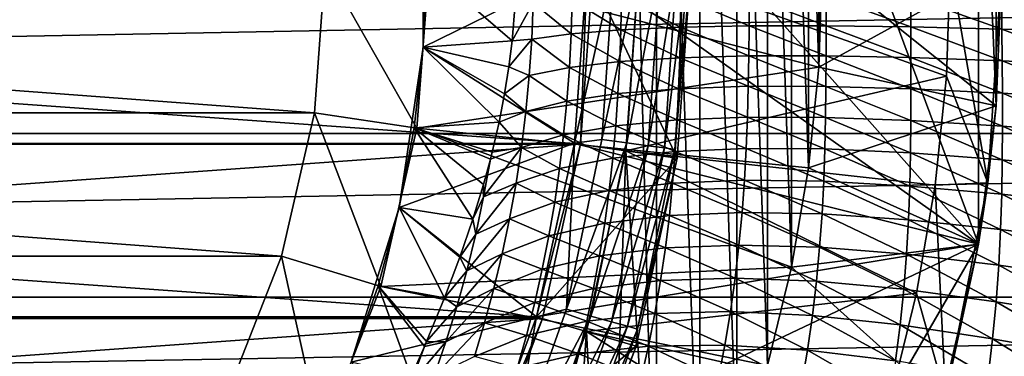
# Model space of a CAD drawing. Header units: metres. Extents: x -109 to 109, y -67 to 73.
# Tile 135 of 253: x 6.53 to 16.02, y -3.76 to -0.51. Entities that reach past the tile are written whole.
import ezdxf

# ---------------------------------------------------------------- set-up
doc = ezdxf.new("R2010")
doc.units = ezdxf.units.M
doc.layers.add('solid_508035_K244200000C76', color=7, linetype='CONTINUOUS')

msp = doc.modelspace()

# ---------------------------------------------------------------- linework, layer by layer
at = {"layer": 'solid_508035_K244200000C76'}
for points in [[(15.774263, -2.678175, -31.5), (10.206499, 12.321825, -31.5), (11.877852, 1.707801, -31.5)], [(15.774263, -2.678175, -31.5), (15.774263, 2.678175, -31.5), (10.206499, 12.321825, -31.5)], [(12.668362, -6.564063, -56.5), (12.668362, 6.564063, -56.5), (12.5, 0, -56.5)], [(13.086666, -5.684504, -56.5), (13.086666, 5.684504, -56.5), (12.668362, 6.564063, -56.5)], [(12.668362, -6.564063, -56.5), (13.086666, -5.684504, -56.5), (12.668362, 6.564063, -56.5)], [(13.444166, -4.777946, -56.5), (13.444166, 4.777946, -56.5), (13.086666, 5.684504, -56.5)], [(13.086666, -5.684504, -56.5), (13.444166, -4.777946, -56.5), (13.086666, 5.684504, -56.5)], [(13.738832, -3.849535, -56.5), (13.738832, 3.849535, -56.5), (13.444166, 4.777946, -56.5)], [(13.444166, -4.777946, -56.5), (13.738832, -3.849535, -56.5), (13.444166, 4.777946, -56.5)], [(13.96955, -2.902764, -56.5), (13.96955, 2.902764, -56.5), (13.738832, 3.849535, -56.5)], [(13.738832, -3.849535, -56.5), (13.96955, -2.902764, -56.5), (13.738832, 3.849535, -56.5)], [(14.135049, -1.942879, -56.5), (14.135049, 1.942879, -56.5), (13.96955, 2.902764, -56.5)], [(13.96955, -2.902764, -56.5), (14.135049, -1.942879, -56.5), (13.96955, 2.902764, -56.5)], [(15.943465, -1.343838, -31.5), (15.943465, 1.343838, -31.5), (15.774263, 2.678175, -31.5)], [(15.774263, -2.678175, -31.5), (15.943465, -1.343838, -31.5), (15.774263, 2.678175, -31.5)], [(14.234687, -0.973604, -56.5), (14.234687, 0.973604, -56.5), (14.135049, 1.942879, -56.5)], [(14.135049, -1.942879, -56.5), (14.234687, -0.973604, -56.5), (14.135049, 1.942879, -56.5)], [(15.774263, -2.678175, -31.5), (11.877852, 1.707801, -31.5), (12, 0, -31.5)], [(15.943465, -1.343838, -31.5), (16, 0, -31.5), (15.943465, 1.343838, -31.5)], [(14.234687, -0.973604, -56.5), (14.267949, 0, -56.5), (14.234687, 0.973604, -56.5)], [(10.420776, 0.78096, -22), (10.45, 0, -19.5), (10.420794, -0.780732, -19.5)], [(10.420776, -0.78096, -22), (10.420776, 0.78096, -22), (10.420794, -0.780732, -19.5)], [(12, 0, -22), (10.420776, 0.78096, -22), (10.420776, -0.78096, -22)], [(42, 0, 11.5), (-43.099998, 0, 11.5), (-43.099998, -1.611527, 11.386526)], [(42, 0, 11.5), (-43.099998, -1.611527, 11.386526), (42, -1.611543, 11.386524)], [(-11.935762, -1.716109, -43.5), (12.0585, 0, -43.5), (-12.0585, 0, -43.5)], [(11.877864, -1.707728, -38.5), (-12, 0, -38.5), (12, 0, -38.5)], [(11.877864, -1.707728, -38.5), (-11.877864, -1.707728, -38.5), (-12, 0, -38.5)], [(-11.935762, -1.716109, -43.5), (11.935762, -1.716109, -43.5), (12.0585, 0, -43.5)], [(9.371655, -1.412505, -71.5), (-9.371655, -1.412505, -71.5), (-9.4775, 0, -71.5)], [(9.4775, 0, -71.5), (9.371655, -1.412505, -71.5), (-9.4775, 0, -71.5)], [(10.360485, -1.56152, -70.5), (9.371655, -1.412505, -71.5), (9.4775, 0, -71.5)], [(10.360485, -1.56152, -70.5), (9.4775, 0, -71.5), (10.4775, 0, -70.5)], [(10.360475, -1.561601, -61.5), (10.4775, 0, -61.5), (14.234687, -0.973604, -61.5)], [(10.4775, 0, -70.5), (10.4775, 0, -61.5), (10.360475, -1.561601, -61.5)], [(10.360485, -1.56152, -70.5), (10.4775, 0, -70.5), (10.360475, -1.561601, -61.5)], [(11.878071, -1.706255, -22), (12, 0, -22), (10.420776, -0.78096, -22)], [(10.420794, -0.780732, -19.5), (10.45, 0, -19.5), (11.279082, -0.720008, -19.008074)], [(10.45, 0, -19.5), (11.308157, -0.3576, -19.00128), (11.279082, -0.720008, -19.008074)], [(10.4775, 0, -61.5), (14.267949, 0, -61.5), (14.234687, -0.973604, -61.5)], [(11.877852, -1.707801, -31.5), (12, 0, -31.5), (11.877857, -1.707776, -28.5)], [(15.774263, -2.678175, -31.5), (12, 0, -31.5), (11.877852, -1.707801, -31.5)], [(11.877857, -1.707776, -28.5), (12, 0, -28.5), (12.867678, -1.850096, -28.5)], [(12, 0, -31.5), (12, 0, -28.5), (11.877857, -1.707776, -28.5)], [(11.935761, -1.716103, -38.441498), (11.877864, -1.707728, -38.5), (12, 0, -38.5)], [(12.257808, 0, -22.033804), (12, 0, -22), (11.878071, -1.706255, -22)], [(11.935761, -1.716103, -38.441498), (12, 0, -38.5), (12.0585, 0, -38.441498)], [(11.935762, -1.716109, -43.5), (11.935761, -1.716103, -38.441498), (12.0585, 0, -38.441498)], [(11.935762, -1.716109, -43.5), (12.0585, 0, -38.441498), (12.0585, 0, -43.5)], [(12, 0, -28.5), (13, 0, -28.5), (12.867678, -1.850096, -28.5)], [(12.372767, -1.778946, -53.5), (12.5, 0, -53.5), (15.463867, -1.05768, -53.5)], [(12.5, 0, -56.5), (12.5, 0, -53.5), (12.372767, -1.778946, -53.5)], [(12.372767, -1.778946, -56.5), (12.5, 0, -56.5), (12.372767, -1.778946, -53.5)], [(12.372767, -1.778946, -56.5), (12.668362, -6.564063, -56.5), (12.5, 0, -56.5)], [(12.5, 0, -53.5), (15.5, 0, -53.5), (15.463867, -1.05768, -53.5)], [(12.84516, -1.765527, -22.74118), (12.867679, -1.850092, -23), (13, 0, -23)], [(12.965926, 0, -22.74118), (12.84516, -1.765527, -22.74118), (13, 0, -23)], [(12.867679, -1.850092, -23), (12.867678, -1.850096, -28.5), (13, 0, -28.5)], [(12.867679, -1.850092, -23), (13, 0, -28.5), (13, 0, -23)], [(16, 0, -57.5), (14.267949, 0, -56.5), (14.234687, -0.973604, -56.5)], [(15.943466, -1.343836, -57.5), (16, 0, -57.5), (14.234687, -0.973604, -56.5)], [(15.943466, -1.343836, -60.5), (14.234687, -0.973604, -61.5), (14.267949, 0, -61.5)], [(15.943466, -1.343836, -60.5), (14.267949, 0, -61.5), (16, 0, -60.5)], [(15.863127, -2.08835, -53), (15.463867, -1.05768, -53.5), (15.5, 0, -53.5)], [(15.863127, -2.08835, -53), (15.5, 0, -53.5), (16, 0, -53)], [(15.863127, -2.08835, -53), (16, 0, -53), (15.943465, -1.343838, -31.5)], [(16, 0, -53), (16, 0, -31.5), (15.943465, -1.343838, -31.5)], [(15.943466, -1.343836, -57.5), (16, 0, -60.5), (16, 0, -57.5)], [(15.943466, -1.343836, -60.5), (16, 0, -60.5), (15.943466, -1.343836, -57.5)], [(12.257808, 0, -22.033804), (11.878071, -1.706255, -22), (12.143638, -1.669105, -22.033804)], [(12.143638, -1.669105, -22.033804), (12.3829, -1.70199, -22.133583), (12.49932, 0, -22.133583)], [(12.257808, 0, -22.033804), (12.143638, -1.669105, -22.033804), (12.49932, 0, -22.133583)], [(12.3829, -1.70199, -22.133583), (12.588386, -1.730234, -22.292522), (12.706737, 0, -22.292522)], [(12.49932, 0, -22.133583), (12.3829, -1.70199, -22.133583), (12.706737, 0, -22.292522)], [(12.588386, -1.730234, -22.292522), (12.74606, -1.751906, -22.499773), (12.865894, 0, -22.499773)], [(12.706737, 0, -22.292522), (12.588386, -1.730234, -22.292522), (12.865894, 0, -22.499773)], [(12.74606, -1.751906, -22.499773), (12.84516, -1.765527, -22.74118), (12.965926, 0, -22.74118)], [(12.865894, 0, -22.499773), (12.74606, -1.751906, -22.499773), (12.965926, 0, -22.74118)], [(11.279082, -0.720008, -19.008074), (11.481132, -0.351341, -18.405722), (11.467046, -0.702391, -18.36064)], [(11.279082, -0.720008, -19.008074), (11.308157, -0.3576, -19.00128), (11.481132, -0.351341, -18.405722)], [(11.846879, -0.650041, -17.386057), (11.467046, -0.702391, -18.36064), (11.481132, -0.351341, -18.405722)], [(11.846879, -0.650041, -17.386057), (11.481132, -0.351341, -18.405722), (11.856905, -0.324913, -17.428152)], [(11.846879, -0.650041, -17.386057), (11.856905, -0.324913, -17.428152), (12.326222, -0.611933, -16.455463)], [(11.856905, -0.324913, -17.428152), (12.332807, -0.305637, -16.494989), (12.326222, -0.611933, -16.455463)], [(12.326222, -0.611933, -16.455463), (12.332807, -0.305637, -16.494989), (12.899939, -0.586578, -15.57938)], [(12.332807, -0.305637, -16.494989), (12.903646, -0.292765, -15.616554), (12.899939, -0.586578, -15.57938)], [(12.899939, -0.586578, -15.57938), (12.903646, -0.292765, -15.616554), (13.561763, -0.573655, -14.767508)], [(12.903646, -0.292765, -15.616554), (13.563162, -0.286139, -14.80251), (13.561763, -0.573655, -14.767508)], [(13.561763, -0.573655, -14.767508), (13.563162, -0.286139, -14.80251), (14.304446, -0.572866, -14.028811)], [(13.563162, -0.286139, -14.80251), (14.30412, -0.285613, -14.061808), (14.304446, -0.572866, -14.028811)], [(14.30412, -0.285613, -14.061808), (15.118388, -0.290911, -13.402593), (15.119846, -0.583656, -13.371455)], [(14.304446, -0.572866, -14.028811), (14.30412, -0.285613, -14.061808), (15.119846, -0.583656, -13.371455)], [(15.118388, -0.290911, -13.402593), (15.997029, -0.301455, -12.832125), (15.99902, -0.604861, -12.802754)], [(15.119846, -0.583656, -13.371455), (15.118388, -0.290911, -13.402593), (15.99902, -0.604861, -12.802754)], [(15.997029, -0.301455, -12.832125), (16.930399, -0.316042, -12.356713), (16.932327, -0.634061, -12.329136)], [(15.99902, -0.604861, -12.802754), (15.997029, -0.301455, -12.832125), (16.932327, -0.634061, -12.329136)], [(11.829924, -0.975259, -17.316336), (11.467046, -0.702391, -18.36064), (11.846879, -0.650041, -17.386057)], [(11.829924, -0.975259, -17.316336), (11.846879, -0.650041, -17.386057), (12.314878, -0.919214, -16.389957)], [(11.846879, -0.650041, -17.386057), (12.326222, -0.611933, -16.455463), (12.314878, -0.919214, -16.389957)], [(12.314878, -0.919214, -16.389957), (12.326222, -0.611933, -16.455463), (12.893279, -0.882151, -15.517735)], [(12.326222, -0.611933, -16.455463), (12.899939, -0.586578, -15.57938), (12.893279, -0.882151, -15.517735)], [(12.893279, -0.882151, -15.517735), (12.899939, -0.586578, -15.57938), (13.558855, -0.863582, -14.709429)], [(12.899939, -0.586578, -15.57938), (13.561763, -0.573655, -14.767508), (13.558855, -0.863582, -14.709429)], [(13.558855, -0.863582, -14.709429), (13.561763, -0.573655, -14.767508), (14.304338, -0.863052, -13.974028)], [(13.561763, -0.573655, -14.767508), (14.304446, -0.572866, -14.028811), (14.304338, -0.863052, -13.974028)], [(14.304338, -0.863052, -13.974028), (14.304446, -0.572866, -14.028811), (15.121566, -0.879714, -13.31973)], [(14.304446, -0.572866, -14.028811), (15.119846, -0.583656, -13.371455), (15.121566, -0.879714, -13.31973)], [(15.119846, -0.583656, -13.371455), (15.99902, -0.604861, -12.802754), (16.001595, -0.911804, -12.753937)], [(15.121566, -0.879714, -13.31973), (15.119846, -0.583656, -13.371455), (16.001595, -0.911804, -12.753937)], [(15.99902, -0.604861, -12.802754), (16.932327, -0.634061, -12.329136), (16.934795, -0.955656, -12.283274)], [(16.001595, -0.911804, -12.753937), (15.99902, -0.604861, -12.802754), (16.934795, -0.955656, -12.283274)], [(10.420794, -0.780732, -19.5), (11.279082, -0.720008, -19.008074), (11.247948, -0.969527, -19.015224)], [(11.247948, -0.969527, -19.015224), (11.467046, -0.702391, -18.36064), (11.44346, -1.052513, -18.286016)], [(11.247948, -0.969527, -19.015224), (11.279082, -0.720008, -19.008074), (11.467046, -0.702391, -18.36064)], [(11.829924, -0.975259, -17.316336), (11.44346, -1.052513, -18.286016), (11.467046, -0.702391, -18.36064)], [(10.187997, -2.325332, -22), (10.420776, -0.78096, -22), (10.18805, -2.325111, -19.5)], [(11.878071, -1.706255, -22), (10.420776, -0.78096, -22), (10.187997, -2.325332, -22)], [(10.420776, -0.78096, -22), (10.33324, -1.557773, -19.5), (10.18805, -2.325111, -19.5)], [(10.33324, -1.557773, -19.5), (10.420794, -0.780732, -19.5), (11.152504, -1.503107, -19.036192)], [(10.420776, -0.78096, -22), (10.420794, -0.780732, -19.5), (10.33324, -1.557773, -19.5)], [(10.420794, -0.780732, -19.5), (11.247948, -0.969527, -19.015224), (11.206174, -1.22979, -19.02458)], [(10.420794, -0.780732, -19.5), (11.206174, -1.22979, -19.02458), (11.152504, -1.503107, -19.036192)], [(11.829924, -0.975259, -17.316336), (12.314878, -0.919214, -16.389957), (12.298434, -1.227798, -16.298981)], [(12.298434, -1.227798, -16.298981), (12.314878, -0.919214, -16.389957), (12.883181, -1.180119, -15.431994)], [(12.314878, -0.919214, -16.389957), (12.893279, -0.882151, -15.517735), (12.883181, -1.180119, -15.431994)], [(12.883181, -1.180119, -15.431994), (12.893279, -0.882151, -15.517735), (13.553826, -1.156824, -14.62853)], [(12.893279, -0.882151, -15.517735), (13.558855, -0.863582, -14.709429), (13.553826, -1.156824, -14.62853)], [(13.553826, -1.156824, -14.62853), (13.558855, -0.863582, -14.709429), (14.303078, -1.157287, -13.897608)], [(13.558855, -0.863582, -14.709429), (14.304338, -0.863052, -13.974028), (14.303078, -1.157287, -13.897608)], [(14.303078, -1.157287, -13.897608), (14.304338, -0.863052, -13.974028), (15.122758, -1.180356, -13.247477)], [(14.304338, -0.863052, -13.974028), (15.121566, -0.879714, -13.31973), (15.122758, -1.180356, -13.247477)], [(15.121566, -0.879714, -13.31973), (16.001595, -0.911804, -12.753937), (16.003916, -1.223646, -12.685661)], [(15.122758, -1.180356, -13.247477), (15.121566, -0.879714, -13.31973), (16.003916, -1.223646, -12.685661)], [(16.001595, -0.911804, -12.753937), (16.934795, -0.955656, -12.283274), (16.936962, -1.282213, -12.219066)], [(16.003916, -1.223646, -12.685661), (16.001595, -0.911804, -12.753937), (16.936962, -1.282213, -12.219066)], [(10.360475, -1.561601, -61.5), (14.234687, -0.973604, -61.5), (14.135049, -1.942879, -61.5)], [(11.206174, -1.22979, -19.02458), (11.247948, -0.969527, -19.015224), (11.44346, -1.052513, -18.286016)], [(11.805871, -1.30052, -17.219641), (11.44346, -1.052513, -18.286016), (11.829924, -0.975259, -17.316336)], [(11.805871, -1.30052, -17.219641), (11.829924, -0.975259, -17.316336), (12.298434, -1.227798, -16.298981)], [(15.943466, -1.343836, -57.5), (14.234687, -0.973604, -56.5), (14.135049, -1.942879, -56.5)], [(15.943466, -1.343836, -60.5), (14.135049, -1.942879, -61.5), (14.234687, -0.973604, -61.5)], [(11.206174, -1.22979, -19.02458), (11.44346, -1.052513, -18.286016), (11.410404, -1.401244, -18.182676)], [(11.805871, -1.30052, -17.219641), (11.410404, -1.401244, -18.182676), (11.44346, -1.052513, -18.286016)], [(12.372767, -1.778946, -53.5), (15.463867, -1.05768, -53.5), (15.355646, -2.110504, -53.5)], [(15.863127, -2.08835, -53), (15.355646, -2.110504, -53.5), (15.463867, -1.05768, -53.5)], [(11.152504, -1.503107, -19.036192), (11.206174, -1.22979, -19.02458), (11.410404, -1.401244, -18.182676)], [(11.805871, -1.30052, -17.219641), (12.298434, -1.227798, -16.298981), (12.276416, -1.537906, -16.183216)], [(12.276416, -1.537906, -16.183216), (12.298434, -1.227798, -16.298981), (12.868978, -1.480982, -15.322689)], [(12.298434, -1.227798, -16.298981), (12.883181, -1.180119, -15.431994), (12.868978, -1.480982, -15.322689)], [(12.868978, -1.480982, -15.322689), (12.883181, -1.180119, -15.431994), (13.545852, -1.454109, -14.525199)], [(12.883181, -1.180119, -15.431994), (13.553826, -1.156824, -14.62853), (13.545852, -1.454109, -14.525199)], [(13.545852, -1.454109, -14.525199), (13.553826, -1.156824, -14.62853), (14.299717, -1.456481, -13.79981)], [(13.553826, -1.156824, -14.62853), (14.303078, -1.157287, -13.897608), (14.299717, -1.456481, -13.79981)], [(14.299717, -1.456481, -13.79981), (14.303078, -1.157287, -13.897608), (15.122379, -1.486627, -13.154839)], [(14.303078, -1.157287, -13.897608), (15.122758, -1.180356, -13.247477), (15.122379, -1.486627, -13.154839)], [(15.122379, -1.486627, -13.154839), (15.122758, -1.180356, -13.247477), (16.004898, -1.541515, -12.597967)], [(15.122758, -1.180356, -13.247477), (16.003916, -1.223646, -12.685661), (16.004898, -1.541515, -12.597967)], [(16.003916, -1.223646, -12.685661), (16.936962, -1.282213, -12.219066), (16.937746, -1.614877, -12.136464)], [(16.004898, -1.541515, -12.597967), (16.003916, -1.223646, -12.685661), (16.937746, -1.614877, -12.136464)], [(11.774461, -1.625727, -17.096828), (11.410404, -1.401244, -18.182676), (11.805871, -1.30052, -17.219641)], [(11.774461, -1.625727, -17.096828), (11.805871, -1.30052, -17.219641), (12.276416, -1.537906, -16.183216)], [(9.056448, -2.793539, -71.5), (-9.056448, -2.79354, -71.5), (-9.371655, -1.412505, -71.5)], [(9.371655, -1.412505, -71.5), (9.056448, -2.793539, -71.5), (-9.371655, -1.412505, -71.5)], [(10.012017, -3.088287, -70.5), (9.056448, -2.793539, -71.5), (9.371655, -1.412505, -71.5)], [(10.012017, -3.088287, -70.5), (9.371655, -1.412505, -71.5), (10.360485, -1.56152, -70.5)], [(11.152504, -1.503107, -19.036192), (11.410404, -1.401244, -18.182676), (11.367856, -1.74812, -18.051666)], [(11.774461, -1.625727, -17.096828), (11.367856, -1.74812, -18.051666), (11.410404, -1.401244, -18.182676)], [(15.774263, -2.678175, -57.5), (15.943466, -1.343836, -57.5), (14.135049, -1.942879, -56.5)], [(15.943466, -1.343836, -60.5), (15.774263, -2.678175, -60.5), (14.135049, -1.942879, -61.5)], [(15.943466, -1.343836, -60.5), (15.943466, -1.343836, -57.5), (15.774263, -2.678175, -57.5)], [(15.943466, -1.343836, -60.5), (15.774263, -2.678175, -57.5), (15.774263, -2.678175, -60.5)], [(15.863127, -2.08835, -53), (15.943465, -1.343838, -31.5), (15.774263, -2.678175, -31.5)], [(10.33324, -1.557773, -19.5), (11.152504, -1.503107, -19.036192), (11.085124, -1.792894, -19.05014)], [(11.085124, -1.792894, -19.05014), (11.152504, -1.503107, -19.036192), (11.367856, -1.74812, -18.051666)], [(12.276416, -1.537906, -16.183216), (12.868978, -1.480982, -15.322689), (12.849804, -1.785022, -15.190558)], [(12.849804, -1.785022, -15.190558), (12.868978, -1.480982, -15.322689), (13.533868, -1.755913, -14.400045)], [(12.868978, -1.480982, -15.322689), (13.545852, -1.454109, -14.525199), (13.533868, -1.755913, -14.400045)], [(13.533868, -1.755913, -14.400045), (13.545852, -1.454109, -14.525199), (14.29303, -1.761267, -13.68113)], [(13.545852, -1.454109, -14.525199), (14.299717, -1.456481, -13.79981), (14.29303, -1.761267, -13.68113)], [(14.29303, -1.761267, -13.68113), (14.299717, -1.456481, -13.79981), (15.119083, -1.799274, -13.042208)], [(14.299717, -1.456481, -13.79981), (15.122379, -1.486627, -13.154839), (15.119083, -1.799274, -13.042208)], [(15.119083, -1.799274, -13.042208), (15.122379, -1.486627, -13.154839), (16.003117, -1.86623, -12.491158)], [(15.122379, -1.486627, -13.154839), (16.004898, -1.541515, -12.597967), (16.003117, -1.86623, -12.491158)], [(42, -1.611543, 11.386524), (-43.099998, -1.611527, 11.386526), (-43.099998, -3.191251, 11.048345)], [(42, -1.611543, 11.386524), (-43.099998, -3.191251, 11.048345), (42, -3.191278, 11.048337)], [(10.012003, -3.08834, -61.5), (10.360475, -1.561601, -61.5), (13.96955, -2.902764, -61.5)], [(10.012017, -3.088287, -70.5), (10.360475, -1.561601, -61.5), (10.012003, -3.08834, -61.5)], [(10.012017, -3.088287, -70.5), (10.360485, -1.56152, -70.5), (10.360475, -1.561601, -61.5)], [(10.18805, -2.325111, -19.5), (10.33324, -1.557773, -19.5), (10.899195, -2.439835, -19.084919)], [(10.33324, -1.557773, -19.5), (11.085124, -1.792894, -19.05014), (11.068407, -1.858678, -19.053488)], [(10.33324, -1.557773, -19.5), (11.068407, -1.858678, -19.053488), (11.001503, -2.10433, -19.066439)], [(10.33324, -1.557773, -19.5), (11.001503, -2.10433, -19.066439), (10.899195, -2.439835, -19.084919)], [(10.360475, -1.561601, -61.5), (14.135049, -1.942879, -61.5), (13.96955, -2.902764, -61.5)], [(11.774461, -1.625727, -17.096828), (12.276416, -1.537906, -16.183216), (12.248186, -1.849598, -16.04355)], [(12.248186, -1.849598, -16.04355), (12.276416, -1.537906, -16.183216), (12.849804, -1.785022, -15.190558)], [(16.003117, -1.86623, -12.491158), (16.004898, -1.541515, -12.597967), (16.935709, -1.954501, -12.035696)], [(16.004898, -1.541515, -12.597967), (16.937746, -1.614877, -12.136464), (16.935709, -1.954501, -12.035696)], [(11.513947, -3.380672, -38.5), (-11.513947, -3.380672, -38.5), (-11.877864, -1.707728, -38.5)], [(11.877864, -1.707728, -38.5), (11.513947, -3.380672, -38.5), (-11.877864, -1.707728, -38.5)], [(11.514338, -3.379348, -22), (11.878071, -1.706255, -22), (10.187997, -2.325332, -22)], [(11.735315, -1.950678, -16.948942), (11.367856, -1.74812, -18.051666), (11.774461, -1.625727, -17.096828)], [(11.513919, -3.380772, -31.5), (11.877852, -1.707801, -31.5), (11.51394, -3.380698, -28.5)], [(15.774263, -2.678175, -31.5), (11.877852, -1.707801, -31.5), (11.513919, -3.380772, -31.5)], [(11.51394, -3.380698, -28.5), (11.877857, -1.707776, -28.5), (12.867678, -1.850096, -28.5)], [(11.877852, -1.707801, -31.5), (11.877857, -1.707776, -28.5), (11.51394, -3.380698, -28.5)], [(11.935761, -1.716103, -38.441498), (11.513947, -3.380672, -38.5), (11.877864, -1.707728, -38.5)], [(11.803255, -3.307117, -22.033804), (11.878071, -1.706255, -22), (11.514338, -3.379348, -22)], [(11.735315, -1.950678, -16.948942), (11.774461, -1.625727, -17.096828), (12.248186, -1.849598, -16.04355)], [(12.143638, -1.669105, -22.033804), (11.878071, -1.706255, -22), (11.803255, -3.307117, -22.033804)], [(12.143638, -1.669105, -22.033804), (11.803255, -3.307117, -22.033804), (12.3829, -1.70199, -22.133583)], [(11.803255, -3.307117, -22.033804), (12.035811, -3.372276, -22.133583), (12.3829, -1.70199, -22.133583)], [(12.3829, -1.70199, -22.133583), (12.035811, -3.372276, -22.133583), (12.588386, -1.730234, -22.292522)], [(-11.935762, -1.716109, -43.5), (-11.570034, -3.397323, -43.5), (11.935762, -1.716109, -43.5)], [(-11.570034, -3.397323, -43.5), (11.570034, -3.397323, -43.5), (11.935762, -1.716109, -43.5)], [(11.003126, -2.224318, -18.893465), (11.367856, -1.74812, -18.051666), (11.31573, -2.092643, -17.894211)], [(11.003126, -2.224318, -18.893465), (11.068407, -1.858678, -19.053488), (11.367856, -1.74812, -18.051666)], [(11.068407, -1.858678, -19.053488), (11.085124, -1.792894, -19.05014), (11.367856, -1.74812, -18.051666)], [(11.735315, -1.950678, -16.948942), (11.31573, -2.092643, -17.894211), (11.367856, -1.74812, -18.051666)], [(11.935761, -1.716103, -38.441498), (11.570046, -3.397272, -38.441498), (11.513947, -3.380672, -38.5)], [(11.570034, -3.397323, -43.5), (11.570046, -3.397272, -38.441498), (11.935761, -1.716103, -38.441498)], [(11.570034, -3.397323, -43.5), (11.935761, -1.716103, -38.441498), (11.935762, -1.716109, -43.5)], [(11.993653, -3.521697, -53.5), (12.372767, -1.778946, -53.5), (15.175836, -3.153413, -53.5)], [(12.372767, -1.778946, -56.5), (12.372767, -1.778946, -53.5), (11.993653, -3.521697, -53.5)], [(12.372767, -1.778946, -56.5), (11.993653, -3.521697, -53.5), (11.993653, -3.521697, -56.5)], [(12.372767, -1.778946, -56.5), (11.993653, -3.521697, -56.5), (12.190717, -7.413548, -56.5)], [(12.035811, -3.372276, -22.133583), (12.235537, -3.428236, -22.292522), (12.588386, -1.730234, -22.292522)], [(12.372767, -1.778946, -56.5), (12.190717, -7.413548, -56.5), (12.668362, -6.564063, -56.5)], [(12.588386, -1.730234, -22.292522), (12.235537, -3.428236, -22.292522), (12.74606, -1.751906, -22.499773)], [(12.235537, -3.428236, -22.292522), (12.388792, -3.471177, -22.499773), (12.74606, -1.751906, -22.499773)], [(12.248186, -1.849598, -16.04355), (12.849804, -1.785022, -15.190558), (12.824948, -2.092235, -15.036377)], [(12.372767, -1.778946, -53.5), (15.355646, -2.110504, -53.5), (15.175836, -3.153413, -53.5)], [(12.74606, -1.751906, -22.499773), (12.388792, -3.471177, -22.499773), (12.84516, -1.765527, -22.74118)], [(12.388792, -3.471177, -22.499773), (12.485114, -3.498165, -22.74118), (12.84516, -1.765527, -22.74118)], [(12.84516, -1.765527, -22.74118), (12.485114, -3.498165, -22.74118), (12.867679, -1.850092, -23)], [(12.824948, -2.092235, -15.036377), (12.849804, -1.785022, -15.190558), (13.516971, -2.062339, -14.253676)], [(12.849804, -1.785022, -15.190558), (13.533868, -1.755913, -14.400045), (13.516971, -2.062339, -14.253676)], [(13.516971, -2.062339, -14.253676), (13.533868, -1.755913, -14.400045), (14.281955, -2.071833, -13.542025)], [(13.533868, -1.755913, -14.400045), (14.29303, -1.761267, -13.68113), (14.281955, -2.071833, -13.542025)], [(14.281955, -2.071833, -13.542025), (14.29303, -1.761267, -13.68113), (15.111691, -2.118552, -12.90991)], [(14.29303, -1.761267, -13.68113), (15.119083, -1.799274, -13.042208), (15.111691, -2.118552, -12.90991)], [(15.111691, -2.118552, -12.90991), (15.119083, -1.799274, -13.042208), (15.997317, -2.198095, -12.365452)], [(15.119083, -1.799274, -13.042208), (16.003117, -1.86623, -12.491158), (15.997317, -2.198095, -12.365452)], [(11.001503, -2.10433, -19.066439), (11.068407, -1.858678, -19.053488), (11.003126, -2.224318, -18.893465)], [(11.51394, -3.380698, -28.5), (12.867678, -1.850096, -28.5), (12.473424, -3.662457, -28.5)], [(11.735315, -1.950678, -16.948942), (12.248186, -1.849598, -16.04355), (12.213262, -2.162737, -15.880939)], [(12.213262, -2.162737, -15.880939), (12.248186, -1.849598, -16.04355), (12.824948, -2.092235, -15.036377)], [(12.867679, -1.850092, -23), (12.47341, -3.662521, -23), (12.867678, -1.850096, -28.5)], [(12.485114, -3.498165, -22.74118), (12.47341, -3.662521, -23), (12.867679, -1.850092, -23)], [(12.47341, -3.662521, -23), (12.473424, -3.662457, -28.5), (12.867678, -1.850096, -28.5)], [(15.997317, -2.198095, -12.365452), (16.003117, -1.86623, -12.491158), (16.929569, -2.30142, -11.916891)], [(16.003117, -1.86623, -12.491158), (16.935709, -1.954501, -12.035696), (16.929569, -2.30142, -11.916891)], [(11.688212, -2.275085, -16.77714), (11.31573, -2.092643, -17.894211), (11.735315, -1.950678, -16.948942)], [(11.688212, -2.275085, -16.77714), (11.735315, -1.950678, -16.948942), (12.213262, -2.162737, -15.880939)], [(15.774263, -2.678175, -57.5), (14.135049, -1.942879, -56.5), (13.96955, -2.902764, -56.5)], [(15.774263, -2.678175, -60.5), (13.96955, -2.902764, -61.5), (14.135049, -1.942879, -61.5)], [(12.824948, -2.092235, -15.036377), (13.516971, -2.062339, -14.253676), (13.494204, -2.373261, -14.086802)], [(13.494204, -2.373261, -14.086802), (13.516971, -2.062339, -14.253676), (14.265374, -2.388112, -13.383052)], [(13.516971, -2.062339, -14.253676), (14.281955, -2.071833, -13.542025), (14.265374, -2.388112, -13.383052)], [(14.265374, -2.388112, -13.383052), (14.281955, -2.071833, -13.542025), (15.098968, -2.444435, -12.758371)], [(14.281955, -2.071833, -13.542025), (15.111691, -2.118552, -12.90991), (15.098968, -2.444435, -12.758371)], [(10.899195, -2.439835, -19.084919), (11.001503, -2.10433, -19.066439), (11.003126, -2.224318, -18.893465)], [(10.927665, -2.582941, -18.706251), (11.31573, -2.092643, -17.894211), (11.254097, -2.434352, -17.711704)], [(10.927665, -2.582941, -18.706251), (11.003126, -2.224318, -18.893465), (11.31573, -2.092643, -17.894211)], [(11.688212, -2.275085, -16.77714), (11.254097, -2.434352, -17.711704), (11.31573, -2.092643, -17.894211)], [(11.688212, -2.275085, -16.77714), (12.213262, -2.162737, -15.880939), (12.17112, -2.477032, -15.696441)], [(12.17112, -2.477032, -15.696441), (12.213262, -2.162737, -15.880939), (12.793654, -2.402421, -14.861019)], [(12.213262, -2.162737, -15.880939), (12.824948, -2.092235, -15.036377), (12.793654, -2.402421, -14.861019)], [(12.793654, -2.402421, -14.861019), (12.824948, -2.092235, -15.036377), (13.494204, -2.373261, -14.086802)], [(15.098968, -2.444435, -12.758371), (15.111691, -2.118552, -12.90991), (15.9862, -2.537108, -12.221151)], [(15.111691, -2.118552, -12.90991), (15.997317, -2.198095, -12.365452), (15.9862, -2.537108, -12.221151)], [(15.454811, -4.141113, -53), (15.175836, -3.153413, -53.5), (15.355646, -2.110504, -53.5)], [(15.454811, -4.141113, -53), (15.355646, -2.110504, -53.5), (15.863127, -2.08835, -53)], [(15.774263, -2.678175, -38.5), (15.454811, -4.141113, -53), (15.863127, -2.08835, -53)], [(15.774263, -2.678175, -38.5), (15.863127, -2.08835, -53), (15.774263, -2.678175, -31.5)], [(10.899195, -2.439835, -19.084919), (11.003126, -2.224318, -18.893465), (10.927665, -2.582941, -18.706251)], [(11.632897, -2.598548, -16.582676), (11.254097, -2.434352, -17.711704), (11.688212, -2.275085, -16.77714)], [(11.632897, -2.598548, -16.582676), (11.688212, -2.275085, -16.77714), (12.17112, -2.477032, -15.696441)], [(15.9862, -2.537108, -12.221151), (15.997317, -2.198095, -12.365452), (16.918028, -2.655647, -11.780246)], [(15.997317, -2.198095, -12.365452), (16.929569, -2.30142, -11.916891), (16.918028, -2.655647, -11.780246)], [(9.727635, -3.817801, -22), (10.187997, -2.325332, -22), (9.985736, -3.080191, -19.5)], [(11.514338, -3.379348, -22), (10.187997, -2.325332, -22), (9.727635, -3.817801, -22)], [(9.985736, -3.080191, -19.5), (10.18805, -2.325111, -19.5), (10.627406, -3.196256, -19.12608)], [(10.187997, -2.325332, -22), (10.18805, -2.325111, -19.5), (9.985736, -3.080191, -19.5)], [(10.18805, -2.325111, -19.5), (10.899195, -2.439835, -19.084919), (10.775115, -2.803283, -19.105207)], [(10.18805, -2.325111, -19.5), (10.775115, -2.803283, -19.105207), (10.627406, -3.196256, -19.12608)], [(10.775115, -2.803283, -19.105207), (10.899195, -2.439835, -19.084919), (10.927665, -2.582941, -18.706251)], [(10.841619, -2.935812, -18.495104), (11.254097, -2.434352, -17.711704), (11.183005, -2.772712, -17.505621)], [(10.841619, -2.935812, -18.495104), (10.927665, -2.582941, -18.706251), (11.254097, -2.434352, -17.711704)], [(11.632897, -2.598548, -16.582676), (11.183005, -2.772712, -17.505621), (11.254097, -2.434352, -17.711704)], [(12.17112, -2.477032, -15.696441), (12.793654, -2.402421, -14.861019), (12.755193, -2.715237, -14.665454)], [(12.755193, -2.715237, -14.665454), (12.793654, -2.402421, -14.861019), (13.464637, -2.688369, -13.900245)], [(12.793654, -2.402421, -14.861019), (13.494204, -2.373261, -14.086802), (13.464637, -2.688369, -13.900245)], [(13.464637, -2.688369, -13.900245), (13.494204, -2.373261, -14.086802), (14.242194, -2.709815, -13.204902)], [(13.494204, -2.373261, -14.086802), (14.265374, -2.388112, -13.383052), (14.242194, -2.709815, -13.204902)], [(14.242194, -2.709815, -13.204902), (14.265374, -2.388112, -13.383052), (15.07969, -2.77665, -12.588159)], [(14.265374, -2.388112, -13.383052), (15.098968, -2.444435, -12.758371), (15.07969, -2.77665, -12.588159)], [(15.07969, -2.77665, -12.588159), (15.098968, -2.444435, -12.758371), (15.968456, -2.883014, -12.058716)], [(15.098968, -2.444435, -12.758371), (15.9862, -2.537108, -12.221151), (15.968456, -2.883014, -12.058716)], [(11.632897, -2.598548, -16.582676), (12.17112, -2.477032, -15.696441), (12.121265, -2.792103, -15.491179)], [(12.121265, -2.792103, -15.491179), (12.17112, -2.477032, -15.696441), (12.755193, -2.715237, -14.665454)], [(15.968456, -2.883014, -12.058716), (15.9862, -2.537108, -12.221151), (16.899744, -3.016947, -11.626117)], [(15.9862, -2.537108, -12.221151), (16.918028, -2.655647, -11.780246), (16.899744, -3.016947, -11.626117)], [(10.775115, -2.803283, -19.105207), (10.927665, -2.582941, -18.706251), (10.841619, -2.935812, -18.495104)], [(11.569139, -2.920641, -16.36685), (11.183005, -2.772712, -17.505621), (11.632897, -2.598548, -16.582676)], [(11.569139, -2.920641, -16.36685), (11.632897, -2.598548, -16.582676), (12.121265, -2.792103, -15.491179)], [(10.206499, -12.321825, -31.5), (15.774263, -2.678175, -31.5), (10.915588, -4.984969, -31.5)], [(15.774263, -2.678175, -38.5), (15.774263, -2.678175, -31.5), (10.206499, -12.321825, -31.5)], [(15.774263, -2.678175, -38.5), (10.206499, -12.321825, -31.5), (10.206499, -12.321825, -38.5)], [(15.774263, -2.678175, -38.5), (10.206499, -12.321825, -38.5), (15.34711, -4.523962, -38.5)], [(15.774263, -2.678175, -31.5), (11.513919, -3.380772, -31.5), (10.915588, -4.984969, -31.5)], [(12.121265, -2.792103, -15.491179), (12.755193, -2.715237, -14.665454), (12.709001, -3.03024, -14.450649)], [(12.709001, -3.03024, -14.450649), (12.755193, -2.715237, -14.665454), (13.427531, -3.007197, -13.694836)], [(12.755193, -2.715237, -14.665454), (13.464637, -2.688369, -13.900245), (13.427531, -3.007197, -13.694836)], [(13.427531, -3.007197, -13.694836), (13.464637, -2.688369, -13.900245), (14.211532, -3.036461, -13.008283)], [(13.464637, -2.688369, -13.900245), (14.242194, -2.709815, -13.204902), (14.211532, -3.036461, -13.008283)], [(15.073092, -3.892637, -57.25037), (15.774263, -2.678175, -57.5), (13.96955, -2.902764, -56.5)], [(15.774263, -2.678175, -60.5), (15.073092, -3.892637, -60.74963), (13.96955, -2.902764, -61.5)], [(14.211532, -3.036461, -13.008283), (14.242194, -2.709815, -13.204902), (15.052868, -3.114705, -12.39987)], [(14.242194, -2.709815, -13.204902), (15.07969, -2.77665, -12.588159), (15.052868, -3.114705, -12.39987)], [(15.774263, -2.678175, -60.5), (15.774263, -2.678175, -57.5), (15.073092, -3.892637, -57.25037)], [(15.774263, -2.678175, -60.5), (15.073092, -3.892637, -57.25037), (15.073092, -3.892637, -60.74963)], [(15.774263, -2.678175, -38.5), (15.34711, -4.523962, -38.5), (15.454811, -4.141113, -53)], [(9.056448, -2.793539, -71.5), (8.538902, -4.112203, -71.5), (-9.056448, -2.79354, -71.5)], [(8.538902, -4.112203, -71.5), (-8.538902, -4.112204, -71.5), (-9.056448, -2.79354, -71.5)], [(9.439867, -4.546089, -70.5), (8.538902, -4.112203, -71.5), (9.056448, -2.793539, -71.5)], [(9.439867, -4.546089, -70.5), (9.056448, -2.793539, -71.5), (10.012017, -3.088287, -70.5)], [(10.627406, -3.196256, -19.12608), (10.775115, -2.803283, -19.105207), (10.841619, -2.935812, -18.495104)], [(10.745356, -3.282399, -18.261652), (11.183005, -2.772712, -17.505621), (11.10252, -3.107251, -17.27746)], [(10.745356, -3.282399, -18.261652), (10.841619, -2.935812, -18.495104), (11.183005, -2.772712, -17.505621)], [(11.569139, -2.920641, -16.36685), (11.10252, -3.107251, -17.27746), (11.183005, -2.772712, -17.505621)], [(11.569139, -2.920641, -16.36685), (12.121265, -2.792103, -15.491179), (12.063341, -3.107526, -15.266274)], [(12.063341, -3.107526, -15.266274), (12.121265, -2.792103, -15.491179), (12.709001, -3.03024, -14.450649)], [(15.052868, -3.114705, -12.39987), (15.07969, -2.77665, -12.588159), (15.943025, -3.235314, -11.878645)], [(15.07969, -2.77665, -12.588159), (15.968456, -2.883014, -12.058716), (15.943025, -3.235314, -11.878645)], [(10.012003, -3.08834, -61.5), (13.96955, -2.902764, -61.5), (13.738832, -3.849535, -61.5)], [(10.627406, -3.196256, -19.12608), (10.841619, -2.935812, -18.495104), (10.745356, -3.282399, -18.261652)], [(11.496817, -3.240963, -16.130945), (11.10252, -3.107251, -17.27746), (11.569139, -2.920641, -16.36685)], [(11.496817, -3.240963, -16.130945), (11.569139, -2.920641, -16.36685), (12.063341, -3.107526, -15.266274)], [(15.073092, -3.892637, -57.25037), (13.96955, -2.902764, -56.5), (13.738832, -3.849535, -56.5)], [(15.073092, -3.892637, -60.74963), (13.738832, -3.849535, -61.5), (13.96955, -2.902764, -61.5)], [(15.943025, -3.235314, -11.878645), (15.968456, -2.883014, -12.058716), (16.873619, -3.384836, -11.454919)], [(15.968456, -2.883014, -12.058716), (16.899744, -3.016947, -11.626117), (16.873619, -3.384836, -11.454919)], [(12.063341, -3.107526, -15.266274), (12.709001, -3.03024, -14.450649), (12.654597, -3.346877, -14.217589)], [(12.654597, -3.346877, -14.217589), (12.709001, -3.03024, -14.450649), (13.382245, -3.329154, -13.471426)], [(12.709001, -3.03024, -14.450649), (13.427531, -3.007197, -13.694836), (13.382245, -3.329154, -13.471426)], [(13.382245, -3.329154, -13.471426), (13.427531, -3.007197, -13.694836), (14.172611, -3.367423, -12.793923)], [(13.427531, -3.007197, -13.694836), (14.211532, -3.036461, -13.008283), (14.172611, -3.367423, -12.793923)], [(14.172611, -3.367423, -12.793923), (14.211532, -3.036461, -13.008283), (15.017627, -3.457945, -12.194123)], [(14.211532, -3.036461, -13.008283), (15.052868, -3.114705, -12.39987), (15.017627, -3.457945, -12.194123)], [(9.439854, -4.546121, -61.5), (10.012003, -3.08834, -61.5), (13.738832, -3.849535, -61.5)], [(9.439867, -4.546089, -70.5), (10.012003, -3.08834, -61.5), (9.439854, -4.546121, -61.5)], [(9.439867, -4.546089, -70.5), (10.012017, -3.088287, -70.5), (10.012003, -3.08834, -61.5)], [(9.727553, -3.81801, -19.5), (9.985736, -3.080191, -19.5), (10.304636, -3.957175, -19.160326)], [(9.727635, -3.817801, -22), (9.985736, -3.080191, -19.5), (9.727553, -3.81801, -19.5)], [(9.985736, -3.080191, -19.5), (10.433712, -3.665637, -19.148453), (10.304636, -3.957175, -19.160326)], [(9.985736, -3.080191, -19.5), (10.453494, -3.619271, -19.146484), (10.433712, -3.665637, -19.148453)], [(9.985736, -3.080191, -19.5), (10.627406, -3.196256, -19.12608), (10.453494, -3.619271, -19.146484)], [(10.639285, -3.622352, -18.007486), (11.10252, -3.107251, -17.27746), (11.012782, -3.437583, -17.028688)], [(10.639285, -3.622352, -18.007486), (10.745356, -3.282399, -18.261652), (11.10252, -3.107251, -17.27746)], [(11.496817, -3.240963, -16.130945), (11.012782, -3.437583, -17.028688), (11.10252, -3.107251, -17.27746)], [(11.496817, -3.240963, -16.130945), (12.063341, -3.107526, -15.266274), (11.997058, -3.422792, -15.022855)], [(11.997058, -3.422792, -15.022855), (12.063341, -3.107526, -15.266274), (12.654597, -3.346877, -14.217589)], [(15.017627, -3.457945, -12.194123), (15.052868, -3.114705, -12.39987), (15.908963, -3.59334, -11.681457)], [(15.052868, -3.114705, -12.39987), (15.943025, -3.235314, -11.878645), (15.908963, -3.59334, -11.681457)], [(42, -3.191278, 11.048337), (-43.099998, -3.191251, 11.048345), (-43.099998, -4.707998, 10.492128)], [(42, -3.191278, 11.048337), (-43.099998, -4.707998, 10.492128), (42, -4.708029, 10.492114)], [(10.453494, -3.619271, -19.146484), (10.627406, -3.196256, -19.12608), (10.745356, -3.282399, -18.261652)], [(11.993653, -3.521697, -53.5), (15.175836, -3.153413, -53.5), (14.92524, -4.181787, -53.5)], [(15.454811, -4.141113, -53), (14.92524, -4.181787, -53.5), (15.175836, -3.153413, -53.5)], [(10.453494, -3.619271, -19.146484), (10.745356, -3.282399, -18.261652), (10.639285, -3.622352, -18.007486)], [(11.415857, -3.559048, -15.876245), (11.012782, -3.437583, -17.028688), (11.496817, -3.240963, -16.130945)], [(11.803255, -3.307117, -22.033804), (11.514338, -3.379348, -22), (11.242999, -4.883524, -22.033804)], [(11.803255, -3.307117, -22.033804), (11.242999, -4.883524, -22.033804), (12.035811, -3.372276, -22.133583)], [(11.415857, -3.559048, -15.876245), (11.496817, -3.240963, -16.130945), (11.997058, -3.422792, -15.022855)], [(15.908963, -3.59334, -11.681457), (15.943025, -3.235314, -11.878645), (16.838694, -3.758651, -11.267076)], [(15.943025, -3.235314, -11.878645), (16.873619, -3.384836, -11.454919), (16.838694, -3.758651, -11.267076)], [(-11.570034, -3.397323, -43.5), (-10.968742, -5.009404, -43.5), (11.570034, -3.397323, -43.5)], [(10.915624, -4.984891, -38.5), (-10.915624, -4.984891, -38.5), (-11.513947, -3.380672, -38.5)], [(11.513947, -3.380672, -38.5), (10.915624, -4.984891, -38.5), (-11.513947, -3.380672, -38.5)], [(-10.968742, -5.009404, -43.5), (10.968742, -5.009404, -43.5), (11.570034, -3.397323, -43.5)], [(10.916104, -4.983838, -22), (11.514338, -3.379348, -22), (9.727635, -3.817801, -22)], [(10.915551, -4.985044, -28.5), (11.51394, -3.380698, -28.5), (12.473424, -3.662457, -28.5)], [(11.513919, -3.380772, -31.5), (11.51394, -3.380698, -28.5), (10.915551, -4.985044, -28.5)], [(10.915588, -4.984969, -31.5), (11.513919, -3.380772, -31.5), (10.915551, -4.985044, -28.5)], [(11.570046, -3.397272, -38.441498), (10.915624, -4.984891, -38.5), (11.513947, -3.380672, -38.5)], [(11.570046, -3.397272, -38.441498), (10.968798, -5.009282, -38.441498), (10.915624, -4.984891, -38.5)], [(11.242999, -4.883524, -22.033804), (11.514338, -3.379348, -22), (10.916104, -4.983838, -22)], [(10.968742, -5.009404, -43.5), (10.968798, -5.009282, -38.441498), (11.570034, -3.397323, -43.5)], [(11.570034, -3.397323, -43.5), (10.968798, -5.009282, -38.441498), (11.570046, -3.397272, -38.441498)], [(11.242999, -4.883524, -22.033804), (11.464518, -4.979743, -22.133583), (12.035811, -3.372276, -22.133583)], [(12.035811, -3.372276, -22.133583), (11.464518, -4.979743, -22.133583), (12.235537, -3.428236, -22.292522)], [(11.997058, -3.422792, -15.022855), (12.654597, -3.346877, -14.217589), (12.591592, -3.664563, -13.967293)], [(12.591592, -3.664563, -13.967293), (12.654597, -3.346877, -14.217589), (13.328243, -3.653589, -13.230928)], [(12.654597, -3.346877, -14.217589), (13.382245, -3.329154, -13.471426), (13.328243, -3.653589, -13.230928)], [(13.328243, -3.653589, -13.230928), (13.382245, -3.329154, -13.471426), (14.124782, -3.701995, -12.562638)], [(13.382245, -3.329154, -13.471426), (14.172611, -3.367423, -12.793923), (14.124782, -3.701995, -12.562638)], [(14.124782, -3.701995, -12.562638), (14.172611, -3.367423, -12.793923), (14.973222, -3.80562, -11.971641)], [(14.172611, -3.367423, -12.793923), (15.017627, -3.457945, -12.194123), (14.973222, -3.80562, -11.971641)], [(10.523835, -3.955312, -17.734188), (11.012782, -3.437583, -17.028688), (10.913968, -3.763289, -16.760775)], [(10.523835, -3.955312, -17.734188), (10.639285, -3.622352, -18.007486), (11.012782, -3.437583, -17.028688)], [(11.415857, -3.559048, -15.876245), (10.913968, -3.763289, -16.760775), (11.012782, -3.437583, -17.028688)], [(11.415857, -3.559048, -15.876245), (11.997058, -3.422792, -15.022855), (11.922194, -3.737391, -14.762051)], [(11.464518, -4.979743, -22.133583), (11.654762, -5.062377, -22.292522), (12.235537, -3.428236, -22.292522)], [(12.235537, -3.428236, -22.292522), (11.654762, -5.062377, -22.292522), (12.388792, -3.471177, -22.499773)], [(11.654762, -5.062377, -22.292522), (11.800744, -5.125786, -22.499773), (12.388792, -3.471177, -22.499773)], [(12.388792, -3.471177, -22.499773), (11.800744, -5.125786, -22.499773), (12.485114, -3.498165, -22.74118)], [(11.800744, -5.125786, -22.499773), (11.892493, -5.165639, -22.74118), (12.485114, -3.498165, -22.74118)], [(12.485114, -3.498165, -22.74118), (11.892493, -5.165639, -22.74118), (12.47341, -3.662521, -23)], [(11.922194, -3.737391, -14.762051), (11.997058, -3.422792, -15.022855), (12.591592, -3.664563, -13.967293)], [(14.973222, -3.80562, -11.971641), (15.017627, -3.457945, -12.194123), (15.865468, -3.956314, -11.467781)], [(15.017627, -3.457945, -12.194123), (15.908963, -3.59334, -11.681457), (15.865468, -3.956314, -11.467781)], [(11.32623, -3.874469, -15.604002), (10.913968, -3.763289, -16.760775), (11.415857, -3.559048, -15.876245)], [(11.32623, -3.874469, -15.604002), (11.415857, -3.559048, -15.876245), (11.922194, -3.737391, -14.762051)], [(11.370358, -5.192785, -53.5), (11.993653, -3.521697, -53.5), (14.605085, -5.19052, -53.5)], [(11.993653, -3.521697, -56.5), (11.993653, -3.521697, -53.5), (11.370358, -5.192785, -53.5)], [(11.993653, -3.521697, -56.5), (11.370358, -5.192785, -53.5), (11.370358, -5.192785, -56.5)], [(11.993653, -3.521697, -56.5), (11.370358, -5.192785, -56.5), (11.656568, -8.227926, -56.5)], [(11.993653, -3.521697, -56.5), (11.656568, -8.227926, -56.5), (12.190717, -7.413548, -56.5)], [(11.993653, -3.521697, -53.5), (14.92524, -4.181787, -53.5), (14.605085, -5.19052, -53.5)], [(15.865468, -3.956314, -11.467781), (15.908963, -3.59334, -11.681457), (16.79413, -4.137613, -11.063122)], [(15.908963, -3.59334, -11.681457), (16.838694, -3.758651, -11.267076), (16.79413, -4.137613, -11.063122)], [(10.639285, -3.622352, -18.007486), (10.30283, -4.020585, -18.876848), (10.433712, -3.665637, -19.148453)], [(10.523835, -3.955312, -17.734188), (10.30283, -4.020585, -18.876848), (10.639285, -3.622352, -18.007486)], [(10.304636, -3.957175, -19.160326), (10.433712, -3.665637, -19.148453), (10.30283, -4.020585, -18.876848)], [(10.453494, -3.619271, -19.146484), (10.639285, -3.622352, -18.007486), (10.433712, -3.665637, -19.148453)], [(10.915551, -4.985044, -28.5), (12.473424, -3.662457, -28.5), (11.825175, -5.400482, -28.5)], [(11.825217, -5.400393, -23), (11.825175, -5.400482, -28.5), (12.473424, -3.662457, -28.5)], [(12.47341, -3.662521, -23), (11.825217, -5.400393, -23), (12.473424, -3.662457, -28.5)], [(11.892493, -5.165639, -22.74118), (11.825217, -5.400393, -23), (12.47341, -3.662521, -23)], [(11.922194, -3.737391, -14.762051), (12.591592, -3.664563, -13.967293), (12.519719, -3.982674, -13.70076)], [(12.519719, -3.982674, -13.70076), (12.591592, -3.664563, -13.967293), (13.265136, -3.979799, -12.974254)], [(12.591592, -3.664563, -13.967293), (13.328243, -3.653589, -13.230928), (13.265136, -3.979799, -12.974254)], [(13.265136, -3.979799, -12.974254), (13.328243, -3.653589, -13.230928), (14.06755, -4.039406, -12.315253)], [(13.328243, -3.653589, -13.230928), (14.124782, -3.701995, -12.562638), (14.06755, -4.039406, -12.315253)], [(11.32623, -3.874469, -15.604002), (11.922194, -3.737391, -14.762051), (11.838626, -4.050789, -14.484963)], [(11.838626, -4.050789, -14.484963), (11.922194, -3.737391, -14.762051), (12.519719, -3.982674, -13.70076)], [(14.06755, -4.039406, -12.315253), (14.124782, -3.701995, -12.562638), (14.919082, -4.156909, -11.733172)], [(14.124782, -3.701995, -12.562638), (14.973222, -3.80562, -11.971641), (14.919082, -4.156909, -11.733172)]]:
    msp.add_3dface(points, dxfattribs=at)

doc.saveas('drawing.dxf')
